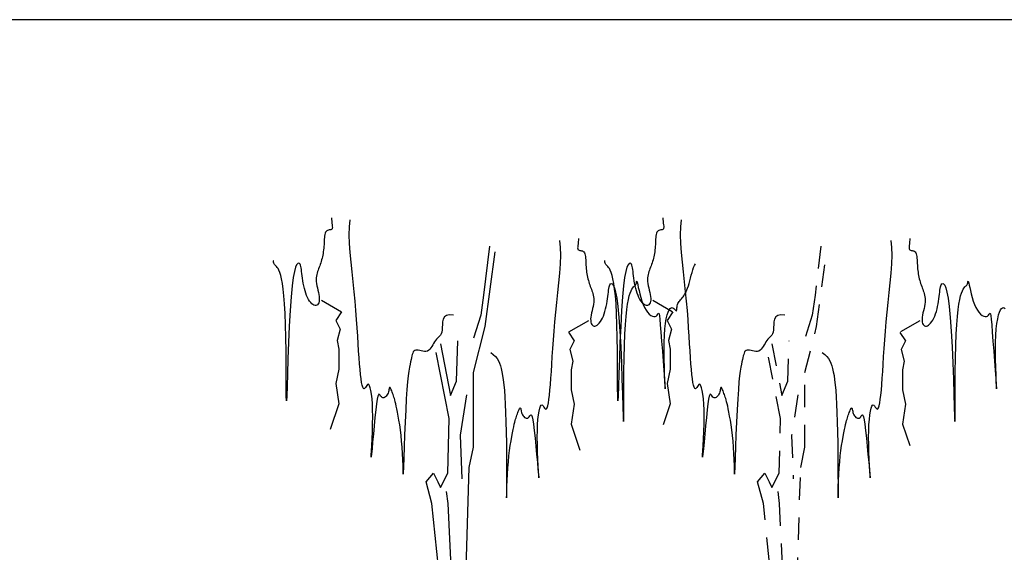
# Model space of a CAD drawing. Header units: metres. Extents: x 140889 to 142041, y 457117 to 459235.
# Tile 35 of 38: x 141896.34 to 141901.93, y 457277.27 to 457280.29. Entities that reach past the tile are written whole.
import ezdxf

# ---------------------------------------------------------------- set-up
doc = ezdxf.new("R2010")
doc.units = ezdxf.units.M
doc.linetypes.add('DASHED', pattern=[19.05, 12.7, -6.35])
doc.layers.get('0').update_dxf_attribs({"color": 251, "linetype": 'CONTINUOUS'})
doc.layers.get('DEFPOINTS').update_dxf_attribs({"color": 251, "linetype": 'CONTINUOUS'})
doc.layers.add('1-ONTWERP-NIEUW', color=142, linetype='CONTINUOUS')
doc.layers.add('6.1-BOOM-BESTAAND_TYPE 1', color=251, linetype='CONTINUOUS')

# ---------------------------------------------------------------- blocks, each defined once
blk = doc.blocks.new('A$C0BEC7DD9')
at = {"layer": '6.1-BOOM-BESTAAND_TYPE 1', "ltscale": 0.25}
for p, q in [((2.1945, 2.0745), (2.1238, 1.8451)), ((2.1238, 1.8451), (2.1416, 1.5979)), ((2.0796, 0.2473), (2.1151, 0.0443))]:
    blk.add_line(p, q, dxfattribs=at)
at = {"layer": '6.1-BOOM-BESTAAND_TYPE 1'}
blk.add_line((1.8683, 0), (2.2596, 0), dxfattribs=at)
at = {"layer": '6.1-BOOM-BESTAAND_TYPE 1', "ltscale": 0.25}
for points in [[(0.6633, 3.0801), (0.6637, 3.0721), (0.6654, 3.0597), (0.6676, 3.0489), (0.6698, 3.0397), (0.6715, 3.0318), (0.6722, 3.0255), (0.6714, 3.0204), (0.6685, 3.0167), (0.6632, 3.0142), (0.6559, 3.0127), (0.6472, 3.0117), (0.6375, 3.0109), (0.6275, 3.0101), (0.6176, 3.0087), (0.6084, 3.0065), (0.6004, 3.0032), (0.5941, 2.9984), (0.5893, 2.9922), (0.5859, 2.9849), (0.5834, 2.9767), (0.5817, 2.9677), (0.5805, 2.9581), (0.5796, 2.9482), (0.5786, 2.938), (0.5775, 2.9278), (0.5761, 2.9177), (0.5743, 2.9076), (0.5722, 2.8976), (0.5697, 2.8877), (0.5668, 2.878), (0.5635, 2.8685), (0.5597, 2.8592), (0.5554, 2.8501), (0.5506, 2.8413), (0.5455, 2.8327), (0.54, 2.8242), (0.5343, 2.8158), (0.5284, 2.8076), (0.5224, 2.7994), (0.5163, 2.7912), (0.5102, 2.783), (0.5044, 2.7748), (0.4991, 2.7663), (0.4945, 2.7575), (0.491, 2.7484), (0.4887, 2.7388), (0.488, 2.7286), (0.489, 2.7178), (0.492, 2.7062), (0.4965, 2.6941), (0.5019, 2.6817), (0.5077, 2.6692), (0.5134, 2.6568), (0.5185, 2.6447), (0.5223, 2.6333), (0.5244, 2.6226), (0.5243, 2.613), (0.5221, 2.6044), (0.5179, 2.5971), (0.5121, 2.5911), (0.5047, 2.5864), (0.496, 2.5833), (0.4862, 2.5818), (0.4754, 2.5819), (0.4638, 2.5838), (0.4518, 2.5874), (0.4393, 2.5926), (0.4268, 2.5992), (0.4144, 2.6073), (0.4024, 2.6167), (0.391, 2.6272), (0.3803, 2.6389), (0.3706, 2.6516), (0.3619, 2.6651), (0.3541, 2.6792), (0.3473, 2.6936), (0.3414, 2.7082), (0.3363, 2.7227), (0.332, 2.7368), (0.3286, 2.7504), (0.3258, 2.7633), (0.3235, 2.7752), (0.3213, 2.7862), (0.3187, 2.796), (0.3155, 2.8045), (0.3114, 2.8116), (0.3059, 2.8172), (0.2987, 2.8211), (0.2896, 2.823), (0.2789, 2.8212), (0.2669, 2.814), (0.2542, 2.7994), (0.2411, 2.7756), (0.228, 2.7408), (0.2154, 2.6932), (0.2036, 2.6308), (0.193, 2.5532), (0.1837, 2.4649), (0.1756, 2.3718), (0.1686, 2.2799), (0.1628, 2.1949), (0.1581, 2.1229), (0.1545, 2.0696), (0.152, 2.041), (0.1504, 2.0412), (0.1495, 2.0669), (0.149, 2.1131), (0.1486, 2.1746), (0.1479, 2.2464), (0.1467, 2.3235), (0.1446, 2.4008), (0.1412, 2.4733), (0.1364, 2.5367), (0.1303, 2.591), (0.123, 2.637), (0.1147, 2.6754), (0.1057, 2.7071), (0.0961, 2.7328), (0.0862, 2.7533), (0.076, 2.7695), (0.0658, 2.7821), (0.0559, 2.7916), (0.0463, 2.7988), (0.0373, 2.8041), (0.029, 2.8082), (0.0217, 2.8115), (0.0155, 2.8147), (0.0107, 2.8184), (0.0074, 2.8229), (0.0051, 2.8277), (0.0036, 2.8322), (0.0026, 2.8357), (0.0015, 2.8376), (0, 2.8371)], [(1.4774, 1.6255), (1.4766, 1.6436), (1.475, 1.6721), (1.4726, 1.7054), (1.4692, 1.7412), (1.4647, 1.7774), (1.4591, 1.8122), (1.4524, 1.845), (1.4449, 1.8758), (1.4369, 1.9045), (1.4287, 1.9308), (1.4205, 1.9547), (1.4125, 1.9761), (1.4051, 1.9948), (1.3983, 2.0108), (1.3922, 2.0244), (1.3865, 2.0359), (1.3813, 2.0458), (1.3763, 2.0544), (1.3714, 2.0621), (1.3665, 2.0693), (1.3615, 2.0764), (1.3563, 2.0836), (1.351, 2.0908), (1.3457, 2.0976), (1.3405, 2.1039), (1.3356, 2.1093), (1.331, 2.1135), (1.327, 2.1162), (1.3236, 2.1172), (1.3208, 2.1162), (1.3186, 2.1135), (1.3166, 2.1094), (1.3144, 2.1042), (1.3119, 2.0983), (1.3087, 2.0919), (1.3045, 2.0854), (1.2991, 2.0791), (1.2923, 2.0733), (1.2843, 2.0681), (1.2753, 2.0639), (1.2658, 2.0607), (1.2561, 2.0588), (1.2464, 2.0584), (1.2371, 2.0597), (1.2284, 2.0628), (1.2207, 2.0676), (1.2138, 2.0729), (1.2074, 2.077), (1.2012, 2.0784), (1.195, 2.0755), (1.1886, 2.0666), (1.1817, 2.0502), (1.174, 2.0247), (1.1654, 1.9893), (1.1562, 1.9466), (1.1469, 1.8999), (1.1379, 1.8524), (1.1297, 1.8077), (1.1227, 1.769), (1.1174, 1.7396), (1.1142, 1.723), (1.1133, 1.7214), (1.1144, 1.7334), (1.117, 1.7565), (1.1203, 1.7882), (1.1239, 1.826), (1.1272, 1.8674), (1.1296, 1.91), (1.1305, 1.9513), (1.1296, 1.9891), (1.1268, 2.023), (1.1225, 2.0527), (1.1169, 2.0781), (1.1103, 2.099), (1.103, 2.1153), (1.0951, 2.1269), (1.087, 2.1335), (1.0788, 2.1352), (1.0707, 2.1331), (1.0626, 2.1285), (1.0547, 2.1226), (1.0468, 2.1167), (1.0392, 2.1121), (1.0317, 2.11), (1.0244, 2.1117), (1.0174, 2.1183), (1.0107, 2.1297), (1.0042, 2.1458), (0.998, 2.1661), (0.992, 2.1905), (0.9863, 2.2188), (0.9808, 2.2506), (0.9756, 2.2857), (0.9706, 2.3239), (0.9655, 2.3649), (0.9603, 2.4087), (0.9545, 2.4549), (0.9479, 2.5033), (0.9403, 2.5539), (0.9315, 2.6064), (0.9211, 2.6607), (0.9092, 2.7163), (0.8967, 2.7725), (0.8848, 2.8284), (0.8746, 2.8828), (0.8674, 2.9351), (0.8642, 2.984), (0.8664, 3.0288), (0.8751, 3.0684)], [(3.4662, 2.9633), (3.4658, 2.9553), (3.4641, 2.943), (3.4619, 2.9322), (3.4596, 2.9229), (3.4579, 2.9151), (3.4572, 2.9087), (3.4581, 2.9036), (3.461, 2.8999), (3.4662, 2.8975), (3.4735, 2.8959), (3.4823, 2.8949), (3.4919, 2.8942), (3.502, 2.8933), (3.5119, 2.8919), (3.5211, 2.8897), (3.529, 2.8864), (3.5353, 2.8816), (3.5401, 2.8754), (3.5436, 2.8682), (3.5461, 2.8599), (3.5478, 2.8509), (3.5489, 2.8414), (3.5499, 2.8314), (3.5508, 2.8212), (3.552, 2.8111), (3.5534, 2.8009), (3.5551, 2.7908), (3.5572, 2.7808), (3.5597, 2.7709), (3.5626, 2.7612), (3.566, 2.7517), (3.5698, 2.7424), (3.5741, 2.7334), (3.5788, 2.7245), (3.584, 2.7159), (3.5894, 2.7074), (3.5951, 2.699), (3.601, 2.6908), (3.6071, 2.6826), (3.6132, 2.6744), (3.6192, 2.6662), (3.6251, 2.658), (3.6304, 2.6495), (3.6349, 2.6408), (3.6385, 2.6316), (3.6407, 2.622), (3.6415, 2.6118), (3.6404, 2.601), (3.6374, 2.5894), (3.633, 2.5773), (3.6276, 2.5649), (3.6217, 2.5524), (3.616, 2.54), (3.611, 2.528), (3.6072, 2.5165), (3.6051, 2.5058), (3.6052, 2.4962), (3.6074, 2.4876), (3.6115, 2.4803), (3.6173, 2.4743), (3.6247, 2.4697), (3.6334, 2.4665), (3.6433, 2.465), (3.6541, 2.4651), (3.6656, 2.467), (3.6777, 2.4706), (3.6901, 2.4758), (3.7026, 2.4824), (3.715, 2.4905), (3.727, 2.4999), (3.7385, 2.5105), (3.7492, 2.5222), (3.7589, 2.5349), (3.7676, 2.5484), (3.7753, 2.5624), (3.7821, 2.5769), (3.7881, 2.5914), (3.7932, 2.6059), (3.7974, 2.62), (3.8009, 2.6336), (3.8036, 2.6465), (3.8059, 2.6584), (3.8082, 2.6694), (3.8107, 2.6792), (3.8139, 2.6877), (3.8181, 2.6948), (3.8236, 2.7004), (3.8308, 2.7043), (3.8399, 2.7062), (3.8506, 2.7044), (3.8625, 2.6972), (3.8752, 2.6826), (3.8883, 2.6588), (3.9014, 2.6241), (3.9141, 2.5764), (3.9258, 2.5141), (3.9364, 2.4364), (3.9458, 2.3481), (3.9539, 2.2551), (3.9608, 2.1631), (3.9667, 2.0781), (3.9713, 2.0061), (3.975, 1.9528), (3.9775, 1.9243), (3.9791, 1.9244), (3.9799, 1.9501), (3.9804, 1.9963), (3.9808, 2.0578), (3.9815, 2.1297), (3.9828, 2.2068), (3.9849, 2.2841), (3.9882, 2.3565), (3.993, 2.4199), (3.9992, 2.4742), (4.0065, 2.5202), (4.0147, 2.5586), (4.0237, 2.5903), (4.0333, 2.616), (4.0433, 2.6365), (4.0535, 2.6527), (4.0636, 2.6653), (4.0736, 2.6749), (4.0832, 2.682), (4.0922, 2.6873), (4.1005, 2.6914), (4.1078, 2.6947), (4.1139, 2.6979), (4.1187, 2.7016), (4.1221, 2.7061), (4.1243, 2.7109), (4.1258, 2.7154), (4.1269, 2.719), (4.128, 2.7208), (4.1295, 2.7204), (4.1317, 2.7169), (4.1351, 2.7098), (4.1399, 2.6986), (4.1463, 2.6839), (4.1542, 2.6666), (4.1636, 2.6476), (4.1746, 2.6276), (4.1871, 2.6077), (4.2011, 2.5885), (4.2166, 2.5711), (4.2336, 2.556), (4.2516, 2.5435), (4.27, 2.5336), (4.2883, 2.5262), (4.306, 2.5214), (4.3225, 2.5191), (4.3373, 2.5193), (4.3498, 2.5221), (4.3597, 2.5272), (4.3674, 2.5328), (4.3733, 2.5372), (4.378, 2.5384), (4.3821, 2.5346), (4.3861, 2.5237), (4.3906, 2.5039), (4.396, 2.4732), (4.4028, 2.4308), (4.4106, 2.3797), (4.4189, 2.3238), (4.4273, 2.267), (4.4351, 2.2135), (4.4419, 2.1671), (4.4471, 2.1319), (4.4503, 2.1118), (4.4512, 2.1096), (4.4502, 2.1235), (4.4478, 2.1504), (4.4449, 2.1872), (4.4419, 2.2309), (4.4396, 2.2785), (4.4386, 2.3268), (4.4394, 2.3728), (4.4427, 2.4139), (4.4481, 2.4499), (4.4554, 2.4809), (4.4642, 2.5069), (4.4741, 2.5283), (4.4849, 2.5451), (4.4961, 2.5575), (4.5073, 2.5657), (4.5184, 2.5699), (4.529, 2.5708), (4.5391, 2.5692), (4.5485, 2.566), (4.5569, 2.5618), (4.5643, 2.5576), (4.5705, 2.5541), (4.5753, 2.552), (4.5787, 2.5521), (4.5809, 2.5541), (4.5824, 2.5577), (4.5835, 2.5626), (4.5846, 2.5683), (4.586, 2.5746), (4.5883, 2.5811), (4.5917, 2.5874), (4.5965, 2.5933), (4.6026, 2.5988), (4.6098, 2.604), (4.6178, 2.6091), (4.6265, 2.6143), (4.6356, 2.6195), (4.6449, 2.625), (4.6542, 2.6309), (4.6633, 2.6373), (4.6721, 2.6443), (4.6807, 2.6521), (4.6892, 2.6608), (4.6976, 2.6705), (4.7059, 2.6814), (4.7141, 2.6935), (4.7222, 2.707), (4.7304, 2.7219), (4.7387, 2.7378), (4.7471, 2.754), (4.7559, 2.7698), (4.765, 2.7848), (4.7746, 2.7983), (4.7848, 2.8097), (4.7957, 2.8184)], [(2.4553, 2.919), (2.3902, 2.6418), (2.3574, 2.5276), (2.2759, 2.3972)], [(2.4718, 2.3156), (2.4997, 2.3037), (2.5229, 2.2921), (2.5421, 2.2804), (2.5577, 2.2682), (2.5705, 2.2551), (2.5811, 2.2405), (2.5901, 2.2241), (2.598, 2.2055), (2.6055, 2.1842), (2.6125, 2.1598), (2.6191, 2.1318), (2.6251, 2.0997), (2.6306, 2.0631), (2.6354, 2.0215), (2.6396, 1.9745), (2.643, 1.9215), (2.6457, 1.8628), (2.6477, 1.8003), (2.6492, 1.737), (2.6502, 1.6756), (2.6508, 1.6187), (2.6511, 1.5692), (2.6512, 1.5297), (2.6512, 1.503), (2.6512, 1.491), (2.6514, 1.4925), (2.6519, 1.5051), (2.6529, 1.5268), (2.6545, 1.5553), (2.6569, 1.5886), (2.6603, 1.6244), (2.6647, 1.6606), (2.6704, 1.6954), (2.6771, 1.7282), (2.6845, 1.759), (2.6925, 1.7877), (2.7007, 1.814), (2.7089, 1.8379), (2.7169, 1.8593), (2.7244, 1.878), (2.7312, 1.894), (2.7373, 1.9076), (2.7429, 1.9191), (2.7482, 1.929), (2.7532, 1.9376), (2.7581, 1.9453), (2.7629, 1.9525), (2.7679, 1.9596), (2.7731, 1.9668), (2.7784, 1.974), (2.7838, 1.9809), (2.789, 1.9871), (2.7939, 1.9925), (2.7984, 1.9967), (2.8025, 1.9994), (2.8059, 2.0004), (2.8086, 1.9994), (2.8109, 1.9967), (2.8129, 1.9926), (2.815, 1.9875), (2.8176, 1.9815), (2.8208, 1.9751), (2.8249, 1.9686), (2.8303, 1.9623), (2.8372, 1.9565), (2.8452, 1.9513), (2.8541, 1.9471), (2.8636, 1.9439), (2.8734, 1.9421), (2.8831, 1.9416), (2.8924, 1.9429), (2.901, 1.946), (2.9087, 1.9508), (2.9156, 1.9561), (2.9221, 1.9602), (2.9282, 1.9616), (2.9344, 1.9587), (2.9408, 1.9498), (2.9478, 1.9334), (2.9555, 1.9079), (2.9641, 1.8726), (2.9732, 1.8298), (2.9825, 1.7831), (2.9915, 1.7357), (2.9997, 1.6909), (3.0067, 1.6522), (3.012, 1.6228), (3.0153, 1.6062), (3.0161, 1.6046), (3.015, 1.6166), (3.0125, 1.6397), (3.0091, 1.6714), (3.0055, 1.7092), (3.0022, 1.7507), (2.9998, 1.7933), (2.9989, 1.8345), (2.9999, 1.8723), (3.0027, 1.9062), (3.007, 1.9359), (3.0125, 1.9613), (3.0191, 1.9822), (3.0265, 1.9985), (3.0343, 2.0101), (3.0425, 2.0167), (3.0506, 2.0184), (3.0587, 2.0164), (3.0668, 2.0117), (3.0748, 2.0058), (3.0826, 1.9999), (3.0903, 1.9953), (3.0978, 1.9932), (3.105, 1.9949), (3.112, 2.0015), (3.1188, 2.013), (3.1252, 2.029), (3.1315, 2.0493), (3.1375, 2.0737), (3.1432, 2.102), (3.1487, 2.1338), (3.1539, 2.1689), (3.1589, 2.2071), (3.1639, 2.2481), (3.1692, 2.2919), (3.175, 2.3381), (3.1815, 2.3866), (3.1891, 2.4372), (3.198, 2.4897), (3.2083, 2.5439), (3.2202, 2.5995), (3.2328, 2.6557), (3.2447, 2.7116), (3.2549, 2.7661), (3.2621, 2.8183), (3.2652, 2.8672), (3.263, 2.912), (3.2544, 2.9516)], [(2.1871, 1.0247), (2.2271, 1.6634), (2.2759, 1.7776), (2.2759, 2.2014), (2.4065, 2.4625), (2.5206, 2.8863)], [(0.5488, 2.6117), (0.7773, 2.5466), (0.712, 2.4977), (0.7607, 2.4487), (0.7282, 2.3835), (0.7445, 2.3345), (0.7445, 2.2205), (0.712, 2.1389), (0.7445, 2.0247), (0.6467, 1.878)], [(2.0477, 2.5276), (2.0003, 2.5301), (1.9665, 2.5263), (1.9441, 2.5174), (1.9306, 2.5048), (1.9237, 2.4899), (1.921, 2.4737), (1.9201, 2.4578), (1.9186, 2.4434), (1.9146, 2.4315), (1.9082, 2.4219), (1.8998, 2.414), (1.8898, 2.4074), (1.8788, 2.4016), (1.8671, 2.396), (1.8553, 2.3902), (1.8438, 2.3836), (1.8329, 2.3759), (1.8225, 2.3674), (1.8122, 2.3585), (1.8017, 2.3496), (1.7907, 2.3413), (1.7789, 2.3339), (1.7659, 2.3279), (1.7515, 2.3238), (1.7354, 2.3218), (1.7181, 2.3216), (1.7, 2.3227), (1.6818, 2.3245), (1.664, 2.3266), (1.6471, 2.3284), (1.6317, 2.3295), (1.6183, 2.3292), (1.6072, 2.3273), (1.5983, 2.3238), (1.5911, 2.3187), (1.5852, 2.3122), (1.5803, 2.3045), (1.5757, 2.2956), (1.5713, 2.2857), (1.5665, 2.2748), (1.5611, 2.263), (1.555, 2.2492), (1.5484, 2.232), (1.5414, 2.2103), (1.5342, 2.1827), (1.5268, 2.1479), (1.5195, 2.1048), (1.5122, 2.0519), (1.5053, 1.9891), (1.4987, 1.9198), (1.4927, 1.8483), (1.4874, 1.7792), (1.483, 1.7168), (1.4797, 1.6656), (1.4776, 1.63), (1.4774, 1.6255)], [(3.5806, 2.4949), (3.3522, 2.4299), (3.4175, 2.3809), (3.3687, 2.332), (3.4012, 2.2667), (3.385, 2.2177), (3.385, 2.1037), (3.4175, 2.0221), (3.385, 1.9079), (3.4828, 1.7613)], [(1.9009, 2.3646), (2.0149, 2.0711), (2.0802, 2.1525), (2.0965, 2.3809)], [(1.8035, 1.4576), (1.7377, 1.5818), (1.8193, 1.6307), (1.8683, 1.5818), (1.9009, 1.5491), (1.9824, 1.6307), (1.9987, 1.9405), (1.8521, 2.3156)], [(1.9662, 1.5263), (1.9833, 1.4576), (2.0247, 1.0175), (2.0836, 0.9), (2.0247, 0.8023), (1.9857, 0.6261), (2.0446, 0.5282), (1.9857, 0.4303), (1.9662, 0.3914), (1.9662, 0.3326)], [(1.8683, 0), (1.8846, 0.3912), (1.9171, 0.9132), (1.8035, 1.4576)], [(2.2596, 0), (2.1781, 0.163), (2.1455, 0.636), (2.1871, 1.0247)]]:
    blk.add_lwpolyline(points, dxfattribs=at)

msp = doc.modelspace()

# ---------------------------------------------------------------- linework, layer by layer
at = {"layer": '1-ONTWERP-NIEUW', "color": 253, "linetype": 'DASHED', "ltscale": 0.01}
for p, q in [((141899.9959, 457279.1689), (141899.9961, 457279.1609)), ((141899.9961, 457279.1609), (141899.997, 457279.1485)), ((141899.997, 457279.1485), (141899.9981, 457279.1377)), ((141900.0975, 457279.1175), (141900.1019, 457279.1572)), ((141899.9614, 457279.0871), (141899.959, 457279.081)), ((141899.9645, 457279.0919), (141899.9614, 457279.0871)), ((141899.9685, 457279.0953), (141899.9645, 457279.0919)), ((141899.9731, 457279.0975), (141899.9685, 457279.0953)), ((141899.978, 457279.0988), (141899.9731, 457279.0975)), ((141899.9831, 457279.0997), (141899.978, 457279.0988)), ((141899.9879, 457279.1005), (141899.9831, 457279.0997)), ((141899.9923, 457279.1014), (141899.9879, 457279.1005)), ((141899.9959, 457279.103), (141899.9923, 457279.1014)), ((141899.9986, 457279.1055), (141899.9959, 457279.103)), ((141899.9981, 457279.1377), (141899.9992, 457279.1284)), ((141900, 457279.1092), (141899.9986, 457279.1055)), ((141899.9992, 457279.1284), (141900.0001, 457279.1206)), ((141900.0004, 457279.1142), (141900, 457279.1092)), ((141900.0001, 457279.1206), (141900.0004, 457279.1142)), ((141900.0964, 457279.0728), (141900.0975, 457279.1175)), ((141899.9541, 457279.0369), (141899.9536, 457279.0268)), ((141899.9546, 457279.0469), (141899.9541, 457279.0369)), ((141899.9552, 457279.0565), (141899.9546, 457279.0469)), ((141899.956, 457279.0655), (141899.9552, 457279.0565)), ((141899.9572, 457279.0737), (141899.956, 457279.0655)), ((141899.959, 457279.081), (141899.9572, 457279.0737)), ((141900.098, 457279.0238), (141900.0964, 457279.0728)), ((141901.3964, 457279.0317), (141901.3952, 457279.0209)), ((141901.3972, 457279.0441), (141901.3964, 457279.0317)), ((141901.3974, 457279.0521), (141901.3972, 457279.0441)), ((141899.9492, 457278.9765), (141899.9477, 457278.9668)), ((141899.9504, 457278.9864), (141899.9492, 457278.9765)), ((141899.9515, 457278.9964), (141899.9504, 457278.9864)), ((141899.9523, 457279.0065), (141899.9515, 457278.9964)), ((141899.9531, 457279.0166), (141899.9523, 457279.0065)), ((141899.9536, 457279.0268), (141899.9531, 457279.0166)), ((141900.1016, 457278.9716), (141900.098, 457279.0238)), ((141900.8919, 457279.0077), (141900.8594, 457278.7305)), ((141901.3933, 457279.0038), (141901.3929, 457278.9974)), ((141901.3929, 457278.9974), (141901.3934, 457278.9924)), ((141901.3941, 457279.0117), (141901.3933, 457279.0038)), ((141901.3934, 457278.9924), (141901.3948, 457278.9887)), ((141901.3952, 457279.0209), (141901.3941, 457279.0117)), ((141901.3948, 457278.9887), (141901.3974, 457278.9862)), ((141901.3974, 457278.9862), (141901.4011, 457278.9847)), ((141901.4011, 457278.9847), (141901.4055, 457278.9837)), ((141901.4055, 457278.9837), (141901.4103, 457278.9829)), ((141901.4103, 457278.9829), (141901.4153, 457278.982)), ((141901.4153, 457278.982), (141901.4203, 457278.9807)), ((141901.4203, 457278.9807), (141901.4249, 457278.9785)), ((141901.4249, 457278.9785), (141901.4288, 457278.9751)), ((141899.6651, 457278.9264), (141899.6643, 457278.9259)), ((141899.6656, 457278.9245), (141899.6651, 457278.9264)), ((141899.6661, 457278.921), (141899.6656, 457278.9245)), ((141899.6669, 457278.9165), (141899.6661, 457278.921)), ((141899.9371, 457278.9214), (141899.9343, 457278.9129)), ((141899.9396, 457278.9301), (141899.9371, 457278.9214)), ((141899.942, 457278.9389), (141899.9396, 457278.9301)), ((141899.9442, 457278.948), (141899.942, 457278.9389)), ((141899.9461, 457278.9573), (141899.9442, 457278.948)), ((141899.9477, 457278.9668), (141899.9461, 457278.9573)), ((141900.1067, 457278.9171), (141900.1016, 457278.9716)), ((141900.8676, 457278.5513), (141900.9246, 457278.9751)), ((141901.4288, 457278.9751), (141901.432, 457278.9703)), ((141901.432, 457278.9703), (141901.4344, 457278.9642)), ((141901.4344, 457278.9642), (141901.4361, 457278.9569)), ((141901.4361, 457278.9569), (141901.4373, 457278.9487)), ((141901.4373, 457278.9487), (141901.4382, 457278.9397)), ((141901.4382, 457278.9397), (141901.4388, 457278.9301)), ((141901.4388, 457278.9301), (141901.4393, 457278.9202)), ((141901.4393, 457278.9202), (141901.4397, 457278.91)), ((141899.668, 457278.9116), (141899.6669, 457278.9165)), ((141899.6697, 457278.9072), (141899.668, 457278.9116)), ((141899.6721, 457278.9035), (141899.6697, 457278.9072)), ((141899.6752, 457278.9003), (141899.6721, 457278.9035)), ((141899.6788, 457278.8969), (141899.6752, 457278.9003)), ((141899.6829, 457278.8929), (141899.6788, 457278.8969)), ((141899.6875, 457278.8876), (141899.6829, 457278.8929)), ((141899.6922, 457278.8804), (141899.6875, 457278.8876)), ((141899.6972, 457278.8708), (141899.6922, 457278.8804)), ((141899.7023, 457278.8582), (141899.6972, 457278.8708)), ((141899.7849, 457278.8644), (141899.7783, 457278.8296)), ((141899.7914, 457278.8881), (141899.7849, 457278.8644)), ((141899.7978, 457278.9027), (141899.7914, 457278.8881)), ((141899.8038, 457278.91), (141899.7978, 457278.9027)), ((141899.8091, 457278.9117), (141899.8038, 457278.91)), ((141899.8137, 457278.9099), (141899.8091, 457278.9117)), ((141899.8173, 457278.906), (141899.8137, 457278.9099)), ((141899.82, 457278.9004), (141899.8173, 457278.906)), ((141899.8221, 457278.8932), (141899.82, 457278.9004)), ((141899.8237, 457278.8847), (141899.8221, 457278.8932)), ((141899.8249, 457278.8749), (141899.8237, 457278.8847)), ((141899.8261, 457278.864), (141899.8249, 457278.8749)), ((141899.8272, 457278.852), (141899.8261, 457278.864)), ((141899.9165, 457278.8635), (141899.9139, 457278.8551)), ((141899.9194, 457278.8718), (141899.9165, 457278.8635)), ((141899.9225, 457278.88), (141899.9194, 457278.8718)), ((141899.9255, 457278.8881), (141899.9225, 457278.88)), ((141899.9285, 457278.8963), (141899.9255, 457278.8881)), ((141899.9315, 457278.9046), (141899.9285, 457278.8963)), ((141899.9343, 457278.9129), (141899.9315, 457278.9046)), ((141900.1127, 457278.8613), (141900.1067, 457278.9171)), ((141901.4397, 457278.91), (141901.4403, 457278.8998)), ((141901.4403, 457278.8998), (141901.441, 457278.8897)), ((141901.441, 457278.8897), (141901.4419, 457278.8796)), ((141901.4419, 457278.8796), (141901.4429, 457278.8696)), ((141901.4429, 457278.8696), (141901.4442, 457278.8597)), ((141899.7074, 457278.8421), (141899.7023, 457278.8582)), ((141899.7124, 457278.8215), (141899.7074, 457278.8421)), ((141899.7172, 457278.7958), (141899.7124, 457278.8215)), ((141899.7783, 457278.8296), (141899.772, 457278.782)), ((141899.8286, 457278.8392), (141899.8272, 457278.852)), ((141899.8303, 457278.8256), (141899.8286, 457278.8392)), ((141899.8325, 457278.8114), (141899.8303, 457278.8256)), ((141899.835, 457278.797), (141899.8325, 457278.8114)), ((141899.9087, 457278.8276), (141899.9083, 457278.8174)), ((141899.9083, 457278.8174), (141899.9088, 457278.8065)), ((141899.9098, 457278.8372), (141899.9087, 457278.8276)), ((141899.9116, 457278.8463), (141899.9098, 457278.8372)), ((141899.9139, 457278.8551), (141899.9116, 457278.8463)), ((141900.1189, 457278.8051), (141900.1127, 457278.8613)), ((141901.4442, 457278.8597), (141901.4456, 457278.85)), ((141901.4456, 457278.85), (141901.4473, 457278.8405)), ((141901.4473, 457278.8405), (141901.4492, 457278.8312)), ((141901.4492, 457278.8312), (141901.4514, 457278.8221)), ((141901.4514, 457278.8221), (141901.4537, 457278.8133)), ((141901.4537, 457278.8133), (141901.4563, 457278.8046)), ((141901.7272, 457278.8042), (141901.7278, 457278.8077)), ((141901.7278, 457278.8077), (141901.7283, 457278.8096)), ((141901.7283, 457278.8096), (141901.729, 457278.8091)), ((141901.729, 457278.8091), (141901.7302, 457278.8057)), ((141899.7217, 457278.7642), (141899.7172, 457278.7958)), ((141899.7258, 457278.7257), (141899.7217, 457278.7642)), ((141899.772, 457278.782), (141899.7661, 457278.7196)), ((141899.838, 457278.7824), (141899.835, 457278.797)), ((141899.8414, 457278.768), (141899.838, 457278.7824)), ((141899.8453, 457278.7539), (141899.8414, 457278.768)), ((141899.8496, 457278.7404), (141899.8453, 457278.7539)), ((141899.9088, 457278.8065), (141899.9103, 457278.795)), ((141899.9103, 457278.795), (141899.9126, 457278.7829)), ((141899.9126, 457278.7829), (141899.9153, 457278.7704)), ((141899.9153, 457278.7704), (141899.9182, 457278.7579)), ((141899.9182, 457278.7579), (141899.921, 457278.7455)), ((141900.1249, 457278.7494), (141900.1189, 457278.8051)), ((141901.4563, 457278.8046), (141901.459, 457278.7962)), ((141901.459, 457278.7962), (141901.4619, 457278.7878)), ((141901.4619, 457278.7878), (141901.4648, 457278.7795)), ((141901.4648, 457278.7795), (141901.4679, 457278.7713)), ((141901.4679, 457278.7713), (141901.4709, 457278.7632)), ((141901.4709, 457278.7632), (141901.4739, 457278.755)), ((141901.4739, 457278.755), (141901.4769, 457278.7467)), ((141901.5673, 457278.7472), (141901.5684, 457278.7581)), ((141901.5684, 457278.7581), (141901.5697, 457278.7679)), ((141901.5697, 457278.7679), (141901.5713, 457278.7765)), ((141901.5713, 457278.7765), (141901.5734, 457278.7836)), ((141901.5734, 457278.7836), (141901.5761, 457278.7892)), ((141901.5761, 457278.7892), (141901.5797, 457278.7931)), ((141901.5797, 457278.7931), (141901.5843, 457278.795)), ((141901.5843, 457278.795), (141901.5896, 457278.7932)), ((141901.5896, 457278.7932), (141901.5956, 457278.7859)), ((141901.5956, 457278.7859), (141901.6019, 457278.7714)), ((141901.6019, 457278.7714), (141901.6085, 457278.7476)), ((141901.691, 457278.7415), (141901.6961, 457278.754)), ((141901.6961, 457278.754), (141901.7011, 457278.7636)), ((141901.7011, 457278.7636), (141901.7059, 457278.7708)), ((141901.7059, 457278.7708), (141901.7104, 457278.7761)), ((141901.7104, 457278.7761), (141901.7145, 457278.7802)), ((141901.7145, 457278.7802), (141901.7182, 457278.7835)), ((141901.7182, 457278.7835), (141901.7213, 457278.7867)), ((141901.7213, 457278.7867), (141901.7237, 457278.7904)), ((141901.7237, 457278.7904), (141901.7254, 457278.7949)), ((141901.7254, 457278.7949), (141901.7265, 457278.7997)), ((141901.7265, 457278.7997), (141901.7272, 457278.8042)), ((141901.7302, 457278.8057), (141901.7319, 457278.7985)), ((141901.7319, 457278.7985), (141901.7343, 457278.7873)), ((141901.7343, 457278.7873), (141901.7375, 457278.7727)), ((141901.7375, 457278.7727), (141901.7414, 457278.7554)), ((141901.7414, 457278.7554), (141901.7461, 457278.7363)), ((141899.7295, 457278.6798), (141899.7258, 457278.7257)), ((141899.7661, 457278.7196), (141899.7608, 457278.642)), ((141899.8545, 457278.7277), (141899.8496, 457278.7404)), ((141899.8598, 457278.716), (141899.8545, 457278.7277)), ((141899.8655, 457278.7054), (141899.8598, 457278.716)), ((141899.8715, 457278.6961), (141899.8655, 457278.7054)), ((141899.8777, 457278.688), (141899.8715, 457278.6961)), ((141899.921, 457278.7455), (141899.9235, 457278.7335)), ((141899.9235, 457278.7335), (141899.9255, 457278.722)), ((141899.9264, 457278.7017), (141899.9253, 457278.6932)), ((141899.9255, 457278.722), (141899.9265, 457278.7114)), ((141899.9265, 457278.7114), (141899.9264, 457278.7017)), ((141899.9387, 457278.7005), (141900.053, 457278.6354)), ((141900.1301, 457278.6952), (141900.1249, 457278.7494)), ((141900.8594, 457278.7305), (141900.843, 457278.6163)), ((141901.4769, 457278.7467), (141901.4795, 457278.7383)), ((141901.4795, 457278.7383), (141901.4818, 457278.7295)), ((141901.4818, 457278.7295), (141901.4836, 457278.7204)), ((141901.4836, 457278.7204), (141901.4847, 457278.7108)), ((141901.485, 457278.7006), (141901.4845, 457278.6898)), ((141901.4847, 457278.7108), (141901.485, 457278.7006)), ((141901.5609, 457278.6946), (141901.563, 457278.7088)), ((141901.563, 457278.7088), (141901.5648, 457278.7224)), ((141901.5648, 457278.7224), (141901.5661, 457278.7352)), ((141901.5661, 457278.7352), (141901.5673, 457278.7472)), ((141901.6085, 457278.7476), (141901.615, 457278.7128)), ((141901.615, 457278.7128), (141901.6213, 457278.6652)), ((141901.6762, 457278.679), (141901.681, 457278.7047)), ((141901.681, 457278.7047), (141901.686, 457278.7253)), ((141901.686, 457278.7253), (141901.691, 457278.7415)), ((141901.7461, 457278.7363), (141901.7516, 457278.7164)), ((141901.7516, 457278.7164), (141901.7579, 457278.6964)), ((141901.7579, 457278.6964), (141901.7649, 457278.6773)), ((141899.7325, 457278.6255), (141899.7295, 457278.6798)), ((141899.7608, 457278.642), (141899.7562, 457278.5537)), ((141899.884, 457278.6813), (141899.8777, 457278.688)), ((141899.8902, 457278.6762), (141899.884, 457278.6813)), ((141899.8962, 457278.6726), (141899.8902, 457278.6762)), ((141899.902, 457278.6707), (141899.8962, 457278.6726)), ((141899.9074, 457278.6706), (141899.902, 457278.6707)), ((141899.9123, 457278.6721), (141899.9074, 457278.6706)), ((141899.9167, 457278.6752), (141899.9123, 457278.6721)), ((141899.9204, 457278.6798), (141899.9167, 457278.6752)), ((141899.9233, 457278.6859), (141899.9204, 457278.6798)), ((141899.9253, 457278.6932), (141899.9233, 457278.6859)), ((141900.1345, 457278.6427), (141900.1301, 457278.6952)), ((141900.1383, 457278.5921), (141900.1345, 457278.6427)), ((141901.4752, 457278.6411), (141901.4723, 457278.6288)), ((141901.4781, 457278.6537), (141901.4752, 457278.6411)), ((141901.4808, 457278.6661), (141901.4781, 457278.6537)), ((141901.483, 457278.6782), (141901.4808, 457278.6661)), ((141901.4845, 457278.6898), (141901.483, 457278.6782)), ((141901.5481, 457278.6371), (141901.552, 457278.6512)), ((141901.552, 457278.6512), (141901.5554, 457278.6656)), ((141901.5554, 457278.6656), (141901.5584, 457278.6802)), ((141901.5584, 457278.6802), (141901.5609, 457278.6946)), ((141901.6213, 457278.6652), (141901.6272, 457278.6028)), ((141901.6676, 457278.609), (141901.6717, 457278.6474)), ((141901.6717, 457278.6474), (141901.6762, 457278.679)), ((141901.7649, 457278.6773), (141901.7726, 457278.6598)), ((141901.7726, 457278.6598), (141901.7811, 457278.6448)), ((141901.7811, 457278.6448), (141901.7901, 457278.6323)), ((141901.9068, 457278.6339), (141901.9123, 457278.6463)), ((141901.9123, 457278.6463), (141901.918, 457278.6544)), ((141901.918, 457278.6544), (141901.9235, 457278.6586)), ((141901.9235, 457278.6586), (141901.9288, 457278.6596)), ((141901.9288, 457278.6596), (141901.9339, 457278.658)), ((141901.9339, 457278.658), (141901.9385, 457278.6547)), ((141899.7349, 457278.562), (141899.7325, 457278.6255)), ((141900.053, 457278.6354), (141900.0203, 457278.5865)), ((141900.0203, 457278.5865), (141900.0447, 457278.5375)), ((141900.1416, 457278.5436), (141900.1383, 457278.5921)), ((141900.6296, 457278.5936), (141900.6262, 457278.5786)), ((141900.6364, 457278.6062), (141900.6296, 457278.5936)), ((141900.6476, 457278.615), (141900.6364, 457278.6062)), ((141900.6645, 457278.6188), (141900.6476, 457278.615)), ((141900.6882, 457278.6163), (141900.6645, 457278.6188)), ((141900.843, 457278.6163), (141900.8023, 457278.486)), ((141901.4679, 457278.6053), (141901.4669, 457278.5946)), ((141901.4669, 457278.5946), (141901.4669, 457278.5849)), ((141901.4669, 457278.5849), (141901.468, 457278.5764)), ((141901.4698, 457278.6167), (141901.4679, 457278.6053)), ((141901.4723, 457278.6288), (141901.4698, 457278.6167)), ((141901.5218, 457278.5793), (141901.5278, 457278.5886)), ((141901.5278, 457278.5886), (141901.5336, 457278.5992)), ((141901.5336, 457278.5992), (141901.5389, 457278.6109)), ((141901.5389, 457278.6109), (141901.5437, 457278.6236)), ((141901.5437, 457278.6236), (141901.5481, 457278.6371)), ((141901.6272, 457278.6028), (141901.6325, 457278.5252)), ((141901.6639, 457278.563), (141901.6676, 457278.609)), ((141901.7901, 457278.6323), (141901.7993, 457278.6224)), ((141901.7993, 457278.6224), (141901.8085, 457278.615)), ((141901.8085, 457278.615), (141901.8173, 457278.6101)), ((141901.8173, 457278.6101), (141901.8256, 457278.6078)), ((141901.8256, 457278.6078), (141901.833, 457278.6081)), ((141901.833, 457278.6081), (141901.8392, 457278.6109)), ((141901.8392, 457278.6109), (141901.8442, 457278.6159)), ((141901.8442, 457278.6159), (141901.848, 457278.6216)), ((141901.848, 457278.6216), (141901.851, 457278.626)), ((141901.851, 457278.626), (141901.8533, 457278.6272)), ((141901.8533, 457278.6272), (141901.8554, 457278.6233)), ((141901.8554, 457278.6233), (141901.8574, 457278.6124)), ((141901.8574, 457278.6124), (141901.8596, 457278.5926)), ((141901.8596, 457278.5926), (141901.8623, 457278.562)), ((141901.892, 457278.5696), (141901.8964, 457278.5957)), ((141901.8964, 457278.5957), (141901.9014, 457278.6171)), ((141901.9014, 457278.6171), (141901.9068, 457278.6339)), ((141899.7366, 457278.4896), (141899.7349, 457278.562)), ((141899.7562, 457278.5537), (141899.7521, 457278.4606)), ((141900.0447, 457278.5375), (141900.0284, 457278.4722)), ((141900.1445, 457278.4974), (141900.1416, 457278.5436)), ((141900.6236, 457278.5322), (141900.6216, 457278.5203)), ((141900.6243, 457278.5466), (141900.6236, 457278.5322)), ((141900.6248, 457278.5625), (141900.6243, 457278.5466)), ((141900.6262, 457278.5786), (141900.6248, 457278.5625)), ((141900.8023, 457278.2902), (141900.8676, 457278.5513)), ((141901.4546, 457278.5837), (141901.3404, 457278.5186)), ((141901.468, 457278.5764), (141901.4701, 457278.5691)), ((141901.4701, 457278.5691), (141901.473, 457278.5631)), ((141901.473, 457278.5631), (141901.4767, 457278.5584)), ((141901.4767, 457278.5584), (141901.481, 457278.5553)), ((141901.481, 457278.5553), (141901.4859, 457278.5538)), ((141901.4859, 457278.5538), (141901.4913, 457278.5539)), ((141901.4913, 457278.5539), (141901.4971, 457278.5558)), ((141901.4971, 457278.5558), (141901.5032, 457278.5594)), ((141901.5032, 457278.5594), (141901.5094, 457278.5646)), ((141901.5094, 457278.5646), (141901.5156, 457278.5712)), ((141901.5156, 457278.5712), (141901.5218, 457278.5793)), ((141901.6608, 457278.5087), (141901.6639, 457278.563)), ((141901.8623, 457278.562), (141901.8657, 457278.5196)), ((141901.8856, 457278.5027), (141901.8884, 457278.5387)), ((141901.8884, 457278.5387), (141901.892, 457278.5696)), ((141899.7377, 457278.4123), (141899.7366, 457278.4896)), ((141900.0284, 457278.4722), (141900.0366, 457278.4233)), ((141900.1471, 457278.4537), (141900.1445, 457278.4974)), ((141900.5862, 457278.4724), (141900.5808, 457278.4647)), ((141900.592, 457278.479), (141900.5862, 457278.4724)), ((141900.5979, 457278.4848), (141900.592, 457278.479)), ((141900.6037, 457278.4904), (141900.5979, 457278.4848)), ((141900.6092, 457278.4962), (141900.6037, 457278.4904)), ((141900.6142, 457278.5028), (141900.6092, 457278.4962)), ((141900.6184, 457278.5106), (141900.6142, 457278.5028)), ((141900.6216, 457278.5203), (141900.6184, 457278.5106)), ((141901.3404, 457278.5186), (141901.3731, 457278.4697)), ((141901.6325, 457278.5252), (141901.6372, 457278.4369)), ((141901.6584, 457278.4452), (141901.6608, 457278.5087)), ((141901.8657, 457278.5196), (141901.8696, 457278.4685)), ((141901.884, 457278.4615), (141901.8856, 457278.5027)), ((141899.7521, 457278.4606), (141899.7486, 457278.3686)), ((141900.0366, 457278.4233), (141900.0366, 457278.3093)), ((141900.1496, 457278.4127), (141900.1471, 457278.4537)), ((141900.4735, 457278.418), (141900.4679, 457278.4161)), ((141900.4802, 457278.4182), (141900.4735, 457278.418)), ((141900.4879, 457278.4172), (141900.4802, 457278.4182)), ((141900.4963, 457278.4153), (141900.4879, 457278.4172)), ((141900.5473, 457278.4167), (141900.54, 457278.4126)), ((141900.5537, 457278.4227), (141900.5473, 457278.4167)), ((141900.5597, 457278.4301), (141900.5537, 457278.4227)), ((141900.5652, 457278.4384), (141900.5597, 457278.4301)), ((141900.5704, 457278.4473), (141900.5652, 457278.4384)), ((141900.5755, 457278.4562), (141900.5704, 457278.4473)), ((141900.5808, 457278.4647), (141900.5755, 457278.4562)), ((141900.6147, 457278.4534), (141900.6718, 457278.1599)), ((141900.7044, 457278.2412), (141900.7126, 457278.4697)), ((141901.3731, 457278.4697), (141901.3487, 457278.4207)), ((141901.3487, 457278.4207), (141901.3649, 457278.3555)), ((141901.6372, 457278.4369), (141901.6413, 457278.3438)), ((141901.6568, 457278.3728), (141901.6584, 457278.4452)), ((141901.8696, 457278.4685), (141901.8738, 457278.4125)), ((141901.8836, 457278.4155), (141901.884, 457278.4615)), ((141899.7383, 457278.3352), (141899.7377, 457278.4123)), ((141899.7486, 457278.3686), (141899.7457, 457278.2837)), ((141900.1521, 457278.3745), (141900.1496, 457278.4127)), ((141900.1547, 457278.3393), (141900.1521, 457278.3745)), ((141900.4476, 457278.3636), (141900.4448, 457278.3518)), ((141900.45, 457278.3744), (141900.4476, 457278.3636)), ((141900.4522, 457278.3843), (141900.45, 457278.3744)), ((141900.4544, 457278.3933), (141900.4522, 457278.3843)), ((141900.4569, 457278.401), (141900.4544, 457278.3933)), ((141900.4599, 457278.4075), (141900.4569, 457278.401)), ((141900.4635, 457278.4126), (141900.4599, 457278.4075)), ((141900.4679, 457278.4161), (141900.4635, 457278.4126)), ((141900.5052, 457278.4132), (141900.4963, 457278.4153)), ((141900.5143, 457278.4114), (141900.5052, 457278.4132)), ((141900.5233, 457278.4104), (141900.5143, 457278.4114)), ((141900.532, 457278.4106), (141900.5233, 457278.4104)), ((141900.54, 457278.4126), (141900.532, 457278.4106)), ((141900.6637, 457278.0293), (141900.5904, 457278.4044)), ((141901.6557, 457278.2955), (141901.6568, 457278.3728)), ((141901.8738, 457278.4125), (141901.8779, 457278.3558)), ((141901.8841, 457278.3672), (141901.8836, 457278.4155)), ((141901.8853, 457278.3197), (141901.8841, 457278.3672)), ((141899.7386, 457278.2634), (141899.7383, 457278.3352)), ((141900.0366, 457278.3093), (141900.0203, 457278.2277)), ((141900.1575, 457278.3075), (141900.1547, 457278.3393)), ((141900.1603, 457278.2793), (141900.1575, 457278.3075)), ((141900.4385, 457278.3208), (141900.435, 457278.299)), ((141900.4418, 457278.3379), (141900.4385, 457278.3208)), ((141900.4448, 457278.3518), (141900.4418, 457278.3379)), ((141901.3649, 457278.3555), (141901.3568, 457278.3065)), ((141901.3568, 457278.3065), (141901.3568, 457278.1925)), ((141901.6413, 457278.3438), (141901.6447, 457278.2519)), ((141901.8779, 457278.3558), (141901.8819, 457278.3022)), ((141901.8868, 457278.276), (141901.8853, 457278.3197)), ((141899.7388, 457278.2018), (141899.7386, 457278.2634)), ((141899.7457, 457278.2837), (141899.7434, 457278.2116)), ((141900.1633, 457278.2549), (141900.1603, 457278.2793)), ((141900.1664, 457278.2345), (141900.1633, 457278.2549)), ((141900.4314, 457278.2714), (141900.4277, 457278.2367)), ((141900.435, 457278.299), (141900.4314, 457278.2714)), ((141900.8023, 457277.8663), (141900.8023, 457278.2902)), ((141901.6447, 457278.2519), (141901.6476, 457278.1669)), ((141901.6551, 457278.2184), (141901.6557, 457278.2955)), ((141901.8819, 457278.3022), (141901.8853, 457278.2559)), ((141901.8853, 457278.2559), (141901.8879, 457278.2206)), ((141901.8882, 457278.2392), (141901.8868, 457278.276)), ((141899.7391, 457278.1557), (141899.7388, 457278.2018)), ((141899.7434, 457278.2116), (141899.7416, 457278.1584)), ((141900.0203, 457278.2277), (141900.0366, 457278.1135)), ((141900.1697, 457278.2185), (141900.1664, 457278.2345)), ((141900.173, 457278.2071), (141900.1697, 457278.2185)), ((141900.1765, 457278.2005), (141900.173, 457278.2071)), ((141900.1802, 457278.1987), (141900.1765, 457278.2005)), ((141900.1839, 457278.2008), (141900.1802, 457278.1987)), ((141900.1877, 457278.2055), (141900.1839, 457278.2008)), ((141900.1917, 457278.2114), (141900.1877, 457278.2055)), ((141900.1956, 457278.2173), (141900.1917, 457278.2114)), ((141900.1997, 457278.2219), (141900.1956, 457278.2173)), ((141900.2037, 457278.224), (141900.1997, 457278.2219)), ((141900.2078, 457278.2222), (141900.2037, 457278.224)), ((141900.2119, 457278.2156), (141900.2078, 457278.2222)), ((141900.2158, 457278.2041), (141900.2119, 457278.2156)), ((141900.2195, 457278.1878), (141900.2158, 457278.2041)), ((141900.3215, 457278.193), (141900.3203, 457278.1871)), ((141900.3226, 457278.1982), (141900.3215, 457278.193)), ((141900.3236, 457278.2023), (141900.3226, 457278.1982)), ((141900.3247, 457278.205), (141900.3236, 457278.2023)), ((141900.3261, 457278.2059), (141900.3247, 457278.205)), ((141900.3278, 457278.205), (141900.3261, 457278.2059)), ((141900.3298, 457278.2022), (141900.3278, 457278.205)), ((141900.3321, 457278.198), (141900.3298, 457278.2022)), ((141900.3346, 457278.1927), (141900.3321, 457278.198)), ((141900.3372, 457278.1864), (141900.3346, 457278.1927)), ((141900.4241, 457278.1935), (141900.4204, 457278.1407)), ((141900.4277, 457278.2367), (141900.4241, 457278.1935)), ((141900.6718, 457278.1599), (141900.7044, 457278.2412)), ((141901.6547, 457278.1466), (141901.6551, 457278.2184)), ((141901.8879, 457278.2206), (141901.8895, 457278.2005)), ((141901.8894, 457278.2123), (141901.8882, 457278.2392)), ((141901.8899, 457278.1984), (141901.8894, 457278.2123)), ((141901.8895, 457278.2005), (141901.8899, 457278.1984)), ((141899.7395, 457278.13), (141899.7391, 457278.1557)), ((141899.7416, 457278.1584), (141899.7403, 457278.1298)), ((141900.2228, 457278.1668), (141900.2195, 457278.1878)), ((141900.2256, 457278.1414), (141900.2228, 457278.1668)), ((141900.2277, 457278.1117), (141900.2256, 457278.1414)), ((141900.2552, 457278.139), (141900.2513, 457278.1135)), ((141900.2586, 457278.1554), (141900.2552, 457278.139)), ((141900.2618, 457278.1642), (141900.2586, 457278.1554)), ((141900.2649, 457278.1672), (141900.2618, 457278.1642)), ((141900.268, 457278.1658), (141900.2649, 457278.1672)), ((141900.2712, 457278.1616), (141900.268, 457278.1658)), ((141900.2747, 457278.1564), (141900.2712, 457278.1616)), ((141900.2785, 457278.1515), (141900.2747, 457278.1564)), ((141900.2828, 457278.1484), (141900.2785, 457278.1515)), ((141900.2875, 457278.1472), (141900.2828, 457278.1484)), ((141900.2924, 457278.1476), (141900.2875, 457278.1472)), ((141900.2972, 457278.1495), (141900.2924, 457278.1476)), ((141900.302, 457278.1526), (141900.2972, 457278.1495)), ((141900.3064, 457278.1569), (141900.302, 457278.1526)), ((141900.3105, 457278.162), (141900.3064, 457278.1569)), ((141900.3139, 457278.1678), (141900.3105, 457278.162)), ((141900.3166, 457278.1742), (141900.3139, 457278.1678)), ((141900.3187, 457278.1807), (141900.3166, 457278.1742)), ((141900.3203, 457278.1871), (141900.3187, 457278.1807)), ((141900.3398, 457278.1795), (141900.3372, 457278.1864)), ((141900.3425, 457278.1723), (141900.3398, 457278.1795)), ((141900.3451, 457278.1651), (141900.3425, 457278.1723)), ((141900.3476, 457278.1581), (141900.3451, 457278.1651)), ((141900.35, 457278.1509), (141900.3476, 457278.1581)), ((141900.3525, 457278.1431), (141900.35, 457278.1509)), ((141900.355, 457278.1345), (141900.3525, 457278.1431)), ((141900.4204, 457278.1407), (141900.4169, 457278.0779)), ((141900.7616, 457278.1633), (141900.7262, 457277.9338)), ((141901.3568, 457278.1925), (141901.3731, 457278.1109)), ((141901.6476, 457278.1669), (141901.65, 457278.0949)), ((141901.6545, 457278.085), (141901.6547, 457278.1466)), ((141899.7403, 457278.1298), (141899.7395, 457278.13)), ((141900.0366, 457278.1135), (141899.9876, 457277.9668)), ((141900.2291, 457278.0779), (141900.2277, 457278.1117)), ((141900.2513, 457278.1135), (141900.247, 457278.0781)), ((141900.3576, 457278.1247), (141900.355, 457278.1345)), ((141900.3604, 457278.1131), (141900.3576, 457278.1247)), ((141900.3635, 457278.0996), (141900.3604, 457278.1131)), ((141900.3669, 457278.0836), (141900.3635, 457278.0996)), ((141900.3706, 457278.0649), (141900.3669, 457278.0836)), ((141901.3731, 457278.1109), (141901.3568, 457277.9967)), ((141901.65, 457278.0949), (141901.6518, 457278.0416)), ((141901.6543, 457278.0389), (141901.6545, 457278.085)), ((141900.2296, 457278.0401), (141900.2291, 457278.0779)), ((141900.2291, 457277.9988), (141900.2296, 457278.0401)), ((141900.2424, 457278.0354), (141900.2378, 457277.9886)), ((141900.247, 457278.0781), (141900.2424, 457278.0354)), ((141900.3746, 457278.0435), (141900.3706, 457278.0649)), ((141900.3787, 457278.0196), (141900.3746, 457278.0435)), ((141900.4169, 457278.0779), (141900.4137, 457278.0085)), ((141900.6555, 457277.7195), (141900.6637, 457278.0293)), ((141901.6518, 457278.0416), (141901.6531, 457278.013)), ((141901.6539, 457278.0132), (141901.6543, 457278.0389)), ((141900.2279, 457277.9562), (141900.2291, 457277.9988)), ((141900.2378, 457277.9886), (141900.2333, 457277.9412)), ((141900.3828, 457277.9932), (141900.3787, 457278.0196)), ((141900.3868, 457277.9646), (141900.3828, 457277.9932)), ((141900.4137, 457278.0085), (141900.4107, 457277.9371)), ((141901.3568, 457277.9967), (141901.4057, 457277.85)), ((141901.6531, 457278.013), (141901.6539, 457278.0132)), ((141900.2245, 457277.877), (141900.2263, 457277.9148)), ((141900.2263, 457277.9148), (141900.2279, 457277.9562)), ((141900.2333, 457277.9412), (141900.2292, 457277.8965)), ((141900.3905, 457277.9338), (141900.3868, 457277.9646)), ((141900.3938, 457277.9009), (141900.3905, 457277.9338)), ((141900.4107, 457277.9371), (141900.408, 457277.8679)), ((141900.7262, 457277.9338), (141900.7351, 457277.6867)), ((141900.2228, 457277.8453), (141900.2245, 457277.877)), ((141900.2257, 457277.8577), (141900.223, 457277.8284)), ((141900.2292, 457277.8965), (141900.2257, 457277.8577)), ((141900.3967, 457277.8662), (141900.3938, 457277.9009)), ((141900.3989, 457277.83), (141900.3967, 457277.8662)), ((141900.408, 457277.8679), (141900.4058, 457277.8056)), ((141900.7779, 457277.7521), (141900.8023, 457277.8663)), ((141900.221, 457277.8102), (141900.2215, 457277.8222)), ((141900.2214, 457277.8117), (141900.221, 457277.8102)), ((141900.223, 457277.8284), (141900.2214, 457277.8117)), ((141900.2215, 457277.8222), (141900.2228, 457277.8453)), ((141900.4006, 457277.7942), (141900.3989, 457277.83)), ((141900.4058, 457277.8056), (141900.4042, 457277.7544)), ((141900.4018, 457277.7609), (141900.4006, 457277.7942)), ((141900.4026, 457277.7323), (141900.4018, 457277.7609)), ((141900.4042, 457277.7544), (141900.4031, 457277.7188)), ((141900.7579, 457277.1135), (141900.7779, 457277.7521)), ((141900.403, 457277.7142), (141900.4026, 457277.7323)), ((141900.4031, 457277.7188), (141900.403, 457277.7142)), ((141900.5332, 457277.6705), (141900.574, 457277.7195)), ((141900.574, 457277.7195), (141900.5985, 457277.6705)), ((141900.6147, 457277.6379), (141900.6555, 457277.7195)), ((141900.5661, 457277.5464), (141900.5332, 457277.6705)), ((141900.5985, 457277.6705), (141900.6147, 457277.6379)), ((141900.6474, 457277.6151), (141900.656, 457277.5464)), ((141900.6229, 457277.0019), (141900.5661, 457277.5464)), ((141900.656, 457277.5464), (141900.6767, 457277.1062))]:
    msp.add_line(p, q, dxfattribs=at)
msp.add_lwpolyline([(141900.9002, 457278.4044), (141900.9142, 457278.3925), (141900.9258, 457278.3809), (141900.9354, 457278.3692), (141900.9432, 457278.357), (141900.9496, 457278.3438), (141900.9549, 457278.3293), (141900.9594, 457278.3129), (141900.9633, 457278.2943), (141900.9671, 457278.273), (141900.9706, 457278.2486), (141900.9739, 457278.2206), (141900.9769, 457278.1885), (141900.9796, 457278.1519), (141900.982, 457278.1103), (141900.9841, 457278.0633), (141900.9858, 457278.0103), (141900.9872, 457277.9515), (141900.9882, 457277.8891), (141900.9889, 457277.8258), (141900.9894, 457277.7643), (141900.9897, 457277.7075), (141900.9898, 457277.6579), (141900.9899, 457277.6184), (141900.9899, 457277.5918), (141900.9899, 457277.5798), (141900.99, 457277.5812), (141900.9903, 457277.5939), (141900.9908, 457277.6156), (141900.9916, 457277.6441), (141900.9928, 457277.6774), (141900.9944, 457277.7132), (141900.9967, 457277.7494), (141900.9995, 457277.7842), (141901.0029, 457277.817), (141901.0066, 457277.8478), (141901.0106, 457277.8764), (141901.0147, 457277.9028), (141901.0188, 457277.9267), (141901.0228, 457277.9481), (141901.0265, 457277.9668), (141901.0299, 457277.9828), (141901.033, 457277.9963), (141901.0358, 457278.0079), (141901.0384, 457278.0178), (141901.0409, 457278.0264), (141901.0433, 457278.0341), (141901.0458, 457278.0413), (141901.0483, 457278.0483), (141901.0509, 457278.0556), (141901.0535, 457278.0628), (141901.0562, 457278.0696), (141901.0588, 457278.0759), (141901.0613, 457278.0813), (141901.0635, 457278.0854), (141901.0656, 457278.0882), (141901.0673, 457278.0891), (141901.0686, 457278.0882), (141901.0697, 457278.0855), (141901.0708, 457278.0814), (141901.0718, 457278.0762), (141901.0731, 457278.0703), (141901.0747, 457278.0639), (141901.0768, 457278.0574), (141901.0795, 457278.0511), (141901.0829, 457278.0452), (141901.0869, 457278.0401), (141901.0914, 457278.0359), (141901.0961, 457278.0327), (141901.101, 457278.0308), (141901.1059, 457278.0304), (141901.1105, 457278.0317), (141901.1148, 457278.0347), (141901.1187, 457278.0396), (141901.1221, 457278.0449), (141901.1254, 457278.049), (141901.1284, 457278.0504), (141901.1315, 457278.0475), (141901.1347, 457278.0386), (141901.1382, 457278.0222), (141901.1421, 457277.9967), (141901.1464, 457277.9613), (141901.1509, 457277.9186), (141901.1556, 457277.8718), (141901.1601, 457277.8244), (141901.1642, 457277.7797), (141901.1677, 457277.7409), (141901.1703, 457277.7116), (141901.172, 457277.6949), (141901.1724, 457277.6934), (141901.1718, 457277.7054), (141901.1706, 457277.7285), (141901.1689, 457277.7602), (141901.1671, 457277.798), (141901.1654, 457277.8394), (141901.1642, 457277.882), (141901.1638, 457277.9233), (141901.1643, 457277.9611), (141901.1657, 457277.9949), (141901.1678, 457278.0246), (141901.1706, 457278.0501), (141901.1739, 457278.071), (141901.1776, 457278.0873), (141901.1815, 457278.0989), (141901.1855, 457278.1055), (141901.1896, 457278.1072), (141901.1937, 457278.1051), (141901.1977, 457278.1005), (141901.2017, 457278.0946), (141901.2056, 457278.0887), (141901.2095, 457278.084), (141901.2132, 457278.082), (141901.2168, 457278.0837), (141901.2203, 457278.0903), (141901.2237, 457278.1017), (141901.2269, 457278.1177), (141901.2301, 457278.1381), (141901.233, 457278.1625), (141901.2359, 457278.1908), (141901.2386, 457278.2226), (141901.2413, 457278.2577), (141901.2438, 457278.2959), (141901.2463, 457278.3369), (141901.2489, 457278.3806), (141901.2518, 457278.4268), (141901.2551, 457278.4753), (141901.2589, 457278.5259), (141901.2633, 457278.5784), (141901.2685, 457278.6327), (141901.2744, 457278.6883), (141901.2807, 457278.7445), (141901.2867, 457278.8003), (141901.2917, 457278.8548), (141901.2954, 457278.907), (141901.2969, 457278.956), (141901.2958, 457279.0008), (141901.2915, 457279.0404)], dxfattribs=at)
at = {"layer": 'DEFPOINTS', "color": 6}
msp.add_lwpolyline([(141890.897, 457273.091), (141911.3844, 457273.091), (141911.3844, 457280.2937), (141890.897, 457280.2937)], close=True, dxfattribs=at)

# ---------------------------------------------------------------- block references
at = {"color": 2, "xscale": 0.5}
msp.add_blockref('A$C0BEC7DD9', (141897.7831, 457276.0888), dxfattribs=at)

doc.saveas('drawing.dxf')
